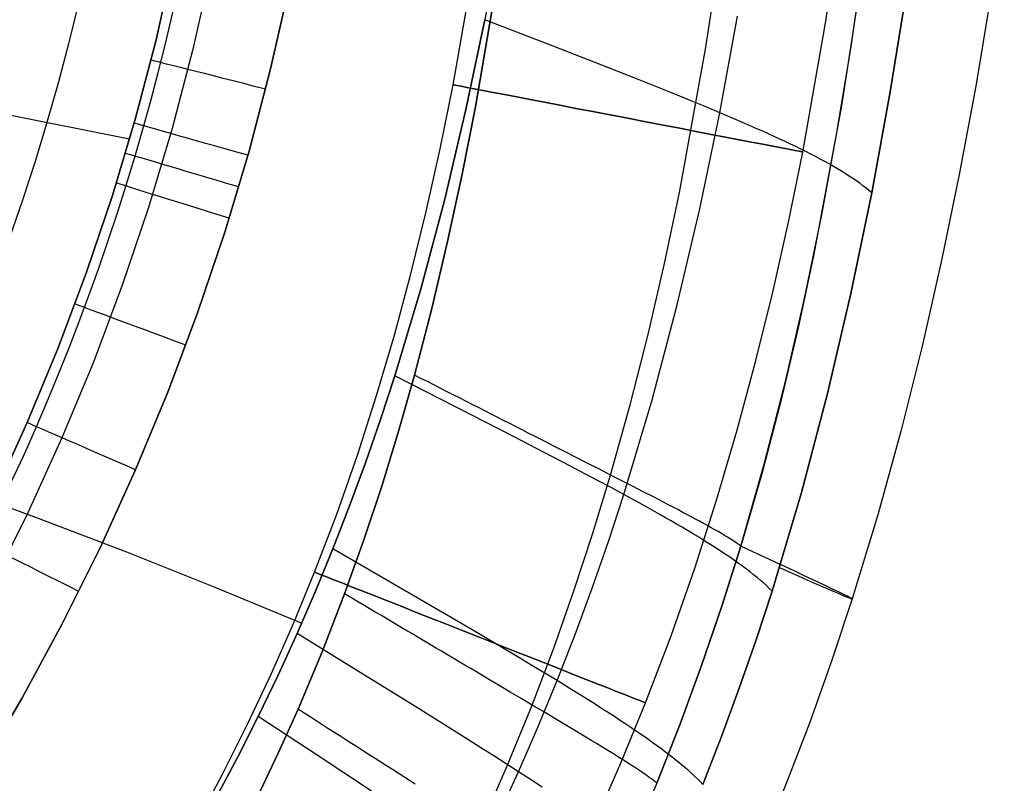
# Model space of a CAD drawing. Extents: x 35614 to 36526, y 4034 to 4838.
# Tile 52 of 79: x 36314 to 36397, y 4202 to 4267. Entities that reach past the tile are written whole.
import ezdxf

# ---------------------------------------------------------------- set-up
doc = ezdxf.new("R2010")
doc.units = 0
doc.layers.add('PREDEFINITO', color=7, linetype='CONTINUOUS')

msp = doc.modelspace()

# ---------------------------------------------------------------- linework, layer by layer
at = {"layer": 'PREDEFINITO'}
for p, q in [((36384.157, 4264.388, -297.202), (36386.189, 4278.643, -297.202)), ((36382.028, 4266.534, -380.007), (36383.663, 4277.616, -380.007)), ((36371.886, 4264.152, -313.407), (36373.747, 4276.266, -313.402)), ((36397.074, 4275.686, -208.45), (36394.669, 4261.042, -208.45)), ((36354.693, 4274.254, -103), (36353.272, 4266.645, -103)), ((36327.068, 4271.596, -310.603), (36325.566, 4264.951, -310.603)), ((36325.566, 4264.951, -310.603), (36327.068, 4271.596, -310.603)), ((36385.279, 4271.934, -297.202), (36383.342, 4259.375, -297.202)), ((36330.2, 4270.911, -317.104), (36328.673, 4264.161, -317.104)), ((36350.612, 4261.158, -380.007), (36352.4, 4271.335, -380.007)), ((36354.439, 4270.757, -319.731), (36352.482, 4259.317, -319.731)), ((36352.482, 4259.317, -319.731), (36354.439, 4270.757, -319.731)), ((36335.22, 4262.495, -319.731), (36336.8, 4269.469, -319.731)), ((36336.8, 4269.469, -319.731), (36335.22, 4262.495, -319.731)), ((36388.844, 4269.101, -137), (36387.457, 4260.562, -137)), ((36387.457, 4260.562, -137), (36388.844, 4269.101, -137)), ((36319.007, 4267.939, -229.731), (36318.186, 4264.605, -229.731)), ((36351.681, 4259.071, -103), (36353.272, 4266.645, -103)), ((36353.272, 4266.645, -103), (36351.681, 4259.071, -103)), ((36358.535, 4264.608, -105.907), (36353.272, 4266.645, -103)), ((36373.091, 4258.807, -115.374), (36374.591, 4266.937, -115.399)), ((36380.078, 4255.498, -380.007), (36382.028, 4266.534, -380.007)), ((36325.566, 4264.951, -310.603), (36323.837, 4258.362, -310.603)), ((36323.837, 4258.362, -310.603), (36325.566, 4264.951, -310.603)), ((36318.186, 4264.605, -229.731), (36317.306, 4261.285, -229.731)), ((36328.673, 4264.161, -317.104), (36326.916, 4257.466, -317.104)), ((36363.662, 4262.608, -108.879), (36358.535, 4264.608, -105.907)), ((36369.682, 4252.091, -313.412), (36371.886, 4264.152, -313.407)), ((36382.984, 4257.285, -297.202), (36384.157, 4264.388, -297.202)), ((36333.403, 4255.58, -319.731), (36335.22, 4262.495, -319.731)), ((36335.22, 4262.495, -319.731), (36333.403, 4255.58, -319.731)), ((36366.141, 4261.629, -110.408), (36363.662, 4262.608, -108.879)), ((36368.548, 4260.669, -111.987), (36366.141, 4261.629, -110.408)), ((36317.306, 4261.285, -229.731), (36316.367, 4257.983, -229.731)), ((36349.523, 4255.778, -380.007), (36350.612, 4261.158, -380.007)), ((36369.72, 4260.196, -112.801), (36368.548, 4260.669, -111.987)), ((36394.669, 4261.042, -208.45), (36393.304, 4253.75, -208.449)), ((36370.868, 4259.728, -113.634), (36369.72, 4260.196, -112.801)), ((36387.457, 4260.562, -137), (36385.899, 4252.054, -137)), ((36385.899, 4252.054, -137), (36387.457, 4260.562, -137)), ((36308.614, 4259.528, -139.731), (36323.333, 4256.595, -310.603)), ((36349.898, 4251.538, -103), (36351.681, 4259.071, -103)), ((36351.681, 4259.071, -103), (36349.898, 4251.538, -103)), ((36352.482, 4259.317, -319.731), (36351.366, 4253.624, -319.731)), ((36351.366, 4253.624, -319.731), (36352.482, 4259.317, -319.731)), ((36371.993, 4259.265, -114.491), (36370.868, 4259.728, -113.634)), ((36373.091, 4258.807, -115.374), (36371.993, 4259.265, -114.491)), ((36383.342, 4259.375, -297.202), (36381.023, 4246.89, -297.202)), ((36323.837, 4258.362, -310.603), (36321.885, 4251.835, -310.604)), ((36321.885, 4251.835, -310.604), (36323.837, 4258.362, -310.603)), ((36371.403, 4250.702, -115.347), (36373.091, 4258.807, -115.374)), ((36374.162, 4258.354, -116.287), (36373.091, 4258.807, -115.374)), ((36375.203, 4257.906, -117.235), (36374.162, 4258.354, -116.287)), ((36316.367, 4257.983, -229.731), (36315.368, 4254.698, -229.731)), ((36326.916, 4257.466, -317.104), (36324.931, 4250.836, -317.104)), ((36376.214, 4257.464, -118.222), (36375.203, 4257.906, -117.235)), ((36376.708, 4257.244, -118.731), (36376.214, 4257.464, -118.222)), ((36377.193, 4257.026, -119.251), (36376.708, 4257.244, -118.731)), ((36377.67, 4256.809, -119.784), (36377.193, 4257.026, -119.251)), ((36378.138, 4256.592, -120.329), (36377.67, 4256.809, -119.784)), ((36378.597, 4256.378, -120.887), (36378.138, 4256.592, -120.329)), ((36381.684, 4250.207, -297.202), (36382.984, 4257.285, -297.202)), ((36348.337, 4250.472, -380.007), (36349.523, 4255.778, -380.007)), ((36379.048, 4256.164, -121.46), (36378.597, 4256.378, -120.887)), ((36379.489, 4255.951, -122.046), (36379.048, 4256.164, -121.46)), ((36379.921, 4255.739, -122.649), (36379.489, 4255.951, -122.046)), ((36380.344, 4255.529, -123.267), (36379.921, 4255.739, -122.649)), ((36331.35, 4248.731, -319.731), (36333.403, 4255.58, -319.731)), ((36333.403, 4255.58, -319.731), (36331.35, 4248.731, -319.731)), ((36378.874, 4249.577, -380.007), (36380.078, 4255.498, -380.007)), ((36380.757, 4255.319, -123.902), (36380.344, 4255.529, -123.267)), ((36381.16, 4255.11, -124.554), (36380.757, 4255.319, -123.902)), ((36381.553, 4254.902, -125.225), (36381.16, 4255.11, -124.554)), ((36381.935, 4254.695, -125.914), (36381.553, 4254.902, -125.225)), ((36315.368, 4254.698, -229.731), (36314.311, 4251.43, -229.731)), ((36382.308, 4254.489, -126.624), (36381.935, 4254.695, -125.914)), ((36382.669, 4254.284, -127.354), (36382.308, 4254.489, -126.624)), ((36383.02, 4254.079, -128.106), (36382.669, 4254.284, -127.354)), ((36383.36, 4253.874, -128.88), (36383.02, 4254.079, -128.106)), ((36351.366, 4253.624, -319.731), (36350.146, 4247.954, -319.731)), ((36350.146, 4247.954, -319.731), (36351.366, 4253.624, -319.731)), ((36383.689, 4253.671, -129.677), (36383.36, 4253.874, -128.88)), ((36384.007, 4253.468, -130.498), (36383.689, 4253.671, -129.677)), ((36384.313, 4253.265, -131.345), (36384.007, 4253.468, -130.498)), ((36384.607, 4253.063, -132.217), (36384.313, 4253.265, -131.345)), ((36393.304, 4253.75, -208.449), (36391.811, 4246.488, -208.449)), ((36384.89, 4252.861, -133.116), (36384.607, 4253.063, -132.217)), ((36385.161, 4252.659, -134.043), (36384.89, 4252.861, -133.116)), ((36385.419, 4252.457, -134.998), (36385.161, 4252.659, -134.043)), ((36385.665, 4252.256, -135.984), (36385.419, 4252.457, -134.998)), ((36321.885, 4251.835, -310.604), (36319.71, 4245.379, -310.604)), ((36319.71, 4245.379, -310.604), (36321.885, 4251.835, -310.604)), ((36347.906, 4244.058, -103), (36349.898, 4251.538, -103)), ((36349.898, 4251.538, -103), (36347.906, 4244.058, -103)), ((36368.423, 4246.093, -313.414), (36369.682, 4252.091, -313.412)), ((36385.899, 4252.054, -137), (36384.147, 4243.584, -137)), ((36384.147, 4243.584, -137), (36385.899, 4252.054, -137)), ((36385.899, 4252.054, -137), (36385.665, 4252.256, -135.984)), ((36314.311, 4251.43, -229.731), (36313.196, 4248.181, -229.731)), ((36324.931, 4250.836, -317.104), (36322.721, 4244.278, -317.104)), ((36369.505, 4242.631, -115.32), (36371.403, 4250.702, -115.347)), ((36347.051, 4245.239, -380.007), (36348.337, 4250.472, -380.007)), ((36380.238, 4243.162, -297.202), (36381.684, 4250.207, -297.202)), ((36377.552, 4243.678, -380.007), (36378.874, 4249.577, -380.007)), ((36329.065, 4241.956, -319.731), (36331.35, 4248.731, -319.731)), ((36331.35, 4248.731, -319.731), (36329.065, 4241.956, -319.731)), ((36350.146, 4247.954, -319.731), (36348.811, 4242.313, -319.731)), ((36348.811, 4242.313, -319.731), (36350.146, 4247.954, -319.731)), ((36381.023, 4246.89, -297.202), (36379.69, 4240.686, -297.202)), ((36367.045, 4240.122, -313.416), (36368.423, 4246.093, -313.414)), ((36391.811, 4246.488, -208.449), (36390.175, 4239.26, -208.449)), ((36319.71, 4245.379, -310.604), (36317.316, 4239.002, -310.604)), ((36317.316, 4239.002, -310.604), (36319.71, 4245.379, -310.604)), ((36345.658, 4240.077, -380.007), (36347.051, 4245.239, -380.007)), ((36322.721, 4244.278, -317.104), (36320.288, 4237.798, -317.104)), ((36345.684, 4236.643, -103), (36347.906, 4244.058, -103)), ((36347.906, 4244.058, -103), (36345.684, 4236.643, -103)), ((36376.106, 4237.808, -380.007), (36377.552, 4243.678, -380.007)), ((36384.147, 4243.584, -137), (36382.177, 4235.16, -137)), ((36382.177, 4235.16, -137), (36384.147, 4243.584, -137)), ((36367.374, 4234.606, -115.292), (36369.505, 4242.631, -115.32)), ((36378.63, 4236.155, -297.202), (36380.238, 4243.162, -297.202)), ((36326.55, 4235.263, -319.731), (36329.065, 4241.956, -319.731)), ((36329.065, 4241.956, -319.731), (36326.55, 4235.263, -319.731)), ((36348.811, 4242.313, -319.731), (36347.353, 4236.705, -319.731)), ((36347.353, 4236.705, -319.731), (36348.811, 4242.313, -319.731)), ((36344.154, 4234.983, -380.007), (36345.658, 4240.077, -380.007)), ((36365.537, 4234.184, -313.418), (36367.045, 4240.122, -313.416)), ((36379.69, 4240.686, -297.202), (36378.226, 4234.514, -297.202)), ((36390.175, 4239.26, -208.449), (36388.38, 4232.075, -208.448)), ((36317.316, 4239.002, -310.604), (36314.705, 4232.71, -310.604)), ((36314.705, 4232.71, -310.604), (36317.316, 4239.002, -310.604)), ((36320.288, 4237.798, -317.104), (36317.635, 4231.406, -317.104)), ((36374.532, 4231.971, -380.007), (36376.106, 4237.808, -380.007)), ((36344.482, 4232.964, -103), (36345.684, 4236.643, -103)), ((36345.684, 4236.643, -103), (36344.482, 4232.964, -103)), ((36350.81, 4234.03, -105.873), (36345.684, 4236.643, -103)), ((36347.353, 4236.705, -319.731), (36346.034, 4232.051, -319.731)), ((36346.034, 4232.051, -319.731), (36347.353, 4236.705, -319.731)), ((36347.896, 4236.428, -319.715), (36347.353, 4236.705, -319.731)), ((36348.439, 4236.152, -319.686), (36347.896, 4236.428, -319.715)), ((36348.981, 4235.876, -319.645), (36348.439, 4236.152, -319.686)), ((36349.523, 4235.601, -319.591), (36348.981, 4235.876, -319.645)), ((36376.842, 4229.194, -297.202), (36378.63, 4236.155, -297.202)), ((36323.807, 4228.66, -319.731), (36326.55, 4235.263, -319.731)), ((36326.55, 4235.263, -319.731), (36323.807, 4228.66, -319.731)), ((36342.534, 4229.956, -380.007), (36344.154, 4234.983, -380.007)), ((36350.063, 4235.326, -319.526), (36349.523, 4235.601, -319.591)), ((36350.602, 4235.052, -319.447), (36350.063, 4235.326, -319.526)), ((36351.14, 4234.778, -319.357), (36350.602, 4235.052, -319.447)), ((36382.177, 4235.16, -137), (36379.966, 4226.797, -137)), ((36379.966, 4226.798, -137), (36382.177, 4235.16, -137)), ((36351.676, 4234.505, -319.255), (36351.14, 4234.778, -319.357)), ((36352.211, 4234.233, -319.141), (36351.676, 4234.505, -319.255)), ((36352.745, 4233.961, -319.015), (36352.211, 4234.233, -319.141)), ((36363.888, 4228.282, -313.42), (36365.537, 4234.184, -313.418)), ((36364.989, 4226.641, -115.264), (36367.374, 4234.606, -115.292)), ((36378.226, 4234.514, -297.202), (36376.619, 4228.379, -297.202)), ((36355.803, 4231.47, -108.813), (36350.81, 4234.03, -105.873)), ((36353.277, 4233.69, -318.877), (36352.745, 4233.961, -319.015)), ((36353.807, 4233.421, -318.727), (36353.277, 4233.69, -318.877)), ((36354.335, 4233.151, -318.565), (36353.807, 4233.421, -318.727)), ((36314.705, 4232.71, -310.604), (36311.88, 4226.51, -310.604)), ((36311.88, 4226.51, -310.604), (36314.705, 4232.71, -310.604)), ((36343.215, 4229.307, -103), (36344.482, 4232.964, -103)), ((36344.482, 4232.964, -103), (36343.215, 4229.307, -103)), ((36354.862, 4232.883, -318.392), (36354.335, 4233.151, -318.565)), ((36355.386, 4232.616, -318.208), (36354.862, 4232.883, -318.392)), ((36355.909, 4232.35, -318.012), (36355.386, 4232.616, -318.208)), ((36346.034, 4232.051, -319.731), (36344.616, 4227.426, -319.731)), ((36344.616, 4227.426, -319.731), (36346.034, 4232.051, -319.731)), ((36356.429, 4232.085, -317.805), (36355.909, 4232.35, -318.012)), ((36356.947, 4231.822, -317.587), (36356.429, 4232.085, -317.805)), ((36357.462, 4231.559, -317.358), (36356.947, 4231.822, -317.587)), ((36372.823, 4226.174, -380.007), (36374.532, 4231.971, -380.007)), ((36388.38, 4232.075, -208.448), (36386.41, 4224.936, -208.448)), ((36317.635, 4231.406, -317.104), (36314.764, 4225.108, -317.104)), ((36358.218, 4230.221, -110.329), (36355.803, 4231.47, -108.813)), ((36357.975, 4231.298, -317.118), (36357.462, 4231.559, -317.358)), ((36358.485, 4231.038, -316.867), (36357.975, 4231.298, -317.118)), ((36358.993, 4230.779, -316.605), (36358.485, 4231.038, -316.867)), ((36359.999, 4230.267, -316.05), (36358.993, 4230.779, -316.605)), ((36340.792, 4224.995, -380.007), (36342.534, 4229.956, -380.007)), ((36360.562, 4228.998, -111.895), (36358.218, 4230.221, -110.329)), ((36360.993, 4229.76, -315.453), (36359.999, 4230.267, -316.05)), ((36341.882, 4225.673, -103), (36343.215, 4229.307, -103)), ((36343.215, 4229.307, -103), (36341.882, 4225.673, -103)), ((36361.973, 4229.26, -314.815), (36360.993, 4229.76, -315.453)), ((36362.939, 4228.767, -314.137), (36361.973, 4229.26, -314.815)), ((36374.856, 4222.286, -297.202), (36376.842, 4229.194, -297.202)), ((36320.84, 4222.155, -319.731), (36323.807, 4228.66, -319.731)), ((36323.807, 4228.66, -319.731), (36320.84, 4222.155, -319.731)), ((36361.704, 4228.397, -112.703), (36360.562, 4228.998, -111.895)), ((36362.823, 4227.804, -113.532), (36361.704, 4228.397, -112.703)), ((36362.396, 4223.388, -313.421), (36363.888, 4228.282, -313.42)), ((36363.888, 4228.282, -313.42), (36362.939, 4228.767, -314.137)), ((36364.82, 4227.806, -312.664), (36363.888, 4228.282, -313.42)), ((36376.619, 4228.379, -297.202), (36374.856, 4222.286, -297.202)), ((36307.919, 4227.468, -88.862), (36315.543, 4224.676, -92.244)), ((36344.616, 4227.426, -319.731), (36343.094, 4222.832, -319.731)), ((36343.094, 4222.832, -319.731), (36344.616, 4227.426, -319.731)), ((36363.918, 4227.219, -114.385), (36362.823, 4227.804, -113.532)), ((36365.732, 4227.338, -311.871), (36364.82, 4227.806, -312.664)), ((36363.694, 4222.686, -115.251), (36364.989, 4226.641, -115.264)), ((36364.989, 4226.641, -115.264), (36363.918, 4227.219, -114.385)), ((36366.032, 4226.072, -116.175), (36364.989, 4226.641, -115.264)), ((36366.623, 4226.88, -311.041), (36365.732, 4227.338, -311.871)), ((36367.491, 4226.433, -310.176), (36366.623, 4226.88, -311.041)), ((36377.492, 4218.509, -137), (36379.966, 4226.798, -137)), ((36379.966, 4226.797, -137), (36377.492, 4218.509, -137)), ((36367.047, 4225.511, -117.121), (36366.032, 4226.072, -116.175)), ((36368.333, 4225.997, -309.275), (36367.491, 4226.433, -310.176)), ((36368.743, 4225.783, -308.812), (36368.333, 4225.997, -309.275)), ((36369.146, 4225.573, -308.34), (36368.743, 4225.783, -308.812)), ((36370.974, 4220.423, -380.007), (36372.823, 4226.174, -380.007)), ((36314.764, 4225.108, -317.104), (36311.68, 4218.912, -317.104)), ((36338.923, 4220.097, -380.007), (36340.792, 4224.995, -380.007)), ((36340.481, 4222.065, -103), (36341.882, 4225.673, -103)), ((36341.882, 4225.673, -103), (36340.481, 4222.065, -103)), ((36368.033, 4224.958, -118.107), (36367.047, 4225.511, -117.121)), ((36368.514, 4224.685, -118.616), (36368.033, 4224.958, -118.107)), ((36369.541, 4225.366, -307.86), (36369.146, 4225.573, -308.34)), ((36369.928, 4225.162, -307.371), (36369.541, 4225.366, -307.86)), ((36370.307, 4224.962, -306.874), (36369.928, 4225.162, -307.371)), ((36370.676, 4224.766, -306.369), (36370.307, 4224.962, -306.874)), ((36386.41, 4224.936, -208.448), (36384.25, 4217.852, -208.448)), ((36315.543, 4224.676, -92.244), (36323.075, 4221.799, -95.729)), ((36368.987, 4224.414, -119.137), (36368.514, 4224.685, -118.616)), ((36369.452, 4224.145, -119.669), (36368.987, 4224.414, -119.137)), ((36369.909, 4223.878, -120.215), (36369.452, 4224.145, -119.669)), ((36371.036, 4224.573, -305.855), (36370.676, 4224.766, -306.369)), ((36371.385, 4224.385, -305.334), (36371.036, 4224.573, -305.855)), ((36371.724, 4224.201, -304.804), (36371.385, 4224.385, -305.334)), ((36372.051, 4224.021, -304.267), (36371.724, 4224.201, -304.804)), ((36360.797, 4218.525, -313.422), (36362.396, 4223.388, -313.421)), ((36370.357, 4223.614, -120.775), (36369.909, 4223.878, -120.215)), ((36370.796, 4223.351, -121.348), (36370.357, 4223.614, -120.775)), ((36371.227, 4223.091, -121.937), (36370.796, 4223.351, -121.348)), ((36372.367, 4223.846, -303.721), (36372.051, 4224.021, -304.267)), ((36372.67, 4223.676, -303.168), (36372.367, 4223.846, -303.721)), ((36372.961, 4223.511, -302.606), (36372.67, 4223.676, -303.168)), ((36373.237, 4223.351, -302.037), (36372.961, 4223.511, -302.606)), ((36373.499, 4223.196, -301.46), (36373.237, 4223.351, -302.037)), ((36343.094, 4222.832, -319.731), (36341.463, 4218.272, -319.731)), ((36341.463, 4218.272, -319.731), (36343.094, 4222.832, -319.731)), ((36362.329, 4218.753, -115.238), (36363.694, 4222.686, -115.251)), ((36371.648, 4222.832, -122.541), (36371.227, 4223.091, -121.937)), ((36372.061, 4222.576, -123.161), (36371.648, 4222.832, -122.541)), ((36372.464, 4222.322, -123.799), (36372.061, 4222.576, -123.161)), ((36373.745, 4223.047, -300.875), (36373.499, 4223.196, -301.46)), ((36373.976, 4222.904, -300.283), (36373.745, 4223.047, -300.875)), ((36374.189, 4222.767, -299.682), (36373.976, 4222.904, -300.283)), ((36374.385, 4222.636, -299.074), (36374.189, 4222.767, -299.682)), ((36374.562, 4222.513, -298.458), (36374.385, 4222.636, -299.074)), ((36374.72, 4222.396, -297.834), (36374.562, 4222.513, -298.458)), ((36317.652, 4215.755, -319.731), (36320.84, 4222.155, -319.731)), ((36320.84, 4222.155, -319.731), (36317.652, 4215.755, -319.731)), ((36323.075, 4221.799, -95.729), (36330.512, 4218.838, -99.314)), ((36339.011, 4218.485, -103), (36340.481, 4222.065, -103)), ((36340.481, 4222.065, -103), (36339.011, 4218.485, -103)), ((36345.497, 4219.155, -105.856), (36340.481, 4222.065, -103)), ((36372.857, 4222.07, -124.455), (36372.464, 4222.322, -123.799)), ((36373.241, 4221.819, -125.129), (36372.857, 4222.07, -124.455)), ((36373.614, 4221.571, -125.822), (36373.241, 4221.819, -125.129)), ((36373.258, 4217.236, -297.202), (36374.856, 4222.286, -297.202)), ((36374.856, 4222.286, -297.202), (36373.258, 4217.236, -297.202)), ((36374.79, 4222.34, -297.519), (36374.72, 4222.396, -297.834)), ((36374.856, 4222.286, -297.202), (36374.79, 4222.34, -297.519)), ((36373.978, 4221.325, -126.536), (36373.614, 4221.571, -125.822)), ((36374.331, 4221.081, -127.271), (36373.978, 4221.325, -126.536)), ((36374.674, 4220.838, -128.028), (36374.331, 4221.081, -127.271)), ((36375.007, 4220.598, -128.807), (36374.674, 4220.838, -128.028)), ((36337.145, 4215.78, -380.007), (36338.923, 4220.097, -380.007)), ((36368.979, 4214.722, -380.007), (36370.974, 4220.423, -380.007)), ((36375.328, 4220.359, -129.61), (36375.007, 4220.598, -128.807)), ((36375.639, 4220.122, -130.438), (36375.328, 4220.359, -129.61)), ((36375.938, 4219.887, -131.292), (36375.639, 4220.122, -130.438)), ((36350.384, 4216.307, -108.782), (36345.497, 4219.155, -105.856)), ((36376.226, 4219.653, -132.171), (36375.938, 4219.887, -131.292)), ((36376.503, 4219.421, -133.078), (36376.226, 4219.653, -132.171)), ((36376.768, 4219.191, -134.014), (36376.503, 4219.421, -133.078)), ((36377.021, 4218.962, -134.979), (36376.768, 4219.191, -134.014)), ((36330.512, 4218.838, -99.314), (36337.85, 4215.795, -103)), ((36337.469, 4214.935, -103), (36339.011, 4218.485, -103)), ((36339.011, 4218.485, -103), (36337.469, 4214.935, -103)), ((36359.087, 4213.696, -313.423), (36360.797, 4218.525, -313.422)), ((36360.892, 4214.843, -115.225), (36362.329, 4218.753, -115.238)), ((36377.492, 4218.509, -137), (36376.149, 4214.398, -137)), ((36376.149, 4214.398, -137), (36377.492, 4218.509, -137)), ((36377.262, 4218.735, -135.974), (36377.021, 4218.962, -134.979)), ((36377.492, 4218.509, -137), (36377.262, 4218.735, -135.974)), ((36341.463, 4218.272, -319.731), (36339.571, 4213.386, -319.731)), ((36339.571, 4213.386, -319.731), (36341.463, 4218.272, -319.731)), ((36341.981, 4217.965, -319.715), (36341.463, 4218.272, -319.731)), ((36342.499, 4217.658, -319.686), (36341.981, 4217.965, -319.715)), ((36343.017, 4217.352, -319.645), (36342.499, 4217.658, -319.686)), ((36384.25, 4217.852, -208.448), (36382.53, 4212.672, -208.447)), ((36343.533, 4217.046, -319.592), (36343.017, 4217.352, -319.645)), ((36344.049, 4216.741, -319.526), (36343.533, 4217.046, -319.592)), ((36344.563, 4216.436, -319.448), (36344.049, 4216.741, -319.526)), ((36371.545, 4212.221, -297.202), (36373.258, 4217.236, -297.202)), ((36373.258, 4217.236, -297.202), (36371.545, 4212.221, -297.202)), ((36345.076, 4216.132, -319.358), (36344.563, 4216.436, -319.448)), ((36345.588, 4215.829, -319.256), (36345.076, 4216.132, -319.358)), ((36346.099, 4215.526, -319.142), (36345.588, 4215.829, -319.256)), ((36352.748, 4214.92, -110.291), (36350.384, 4216.307, -108.782)), ((36314.248, 4209.467, -319.731), (36317.652, 4215.755, -319.731)), ((36317.652, 4215.755, -319.731), (36314.248, 4209.467, -319.731)), ((36335.264, 4211.514, -380.007), (36337.145, 4215.78, -380.007)), ((36346.608, 4215.225, -319.016), (36346.099, 4215.526, -319.142)), ((36347.116, 4214.924, -318.878), (36346.608, 4215.225, -319.016)), ((36335.855, 4211.417, -103), (36337.469, 4214.935, -103)), ((36337.469, 4214.935, -103), (36335.855, 4211.417, -103)), ((36342.419, 4211.878, -105.849), (36337.469, 4214.935, -103)), ((36347.622, 4214.624, -318.728), (36347.116, 4214.924, -318.878)), ((36348.127, 4214.325, -318.567), (36347.622, 4214.624, -318.728)), ((36348.63, 4214.027, -318.394), (36348.127, 4214.325, -318.567)), ((36355.043, 4213.564, -111.852), (36352.748, 4214.92, -110.291)), ((36359.379, 4210.957, -115.212), (36360.892, 4214.843, -115.225)), ((36366.831, 4209.078, -380.007), (36368.979, 4214.722, -380.007)), ((36376.149, 4214.398, -137), (36374.733, 4210.311, -137)), ((36374.733, 4210.311, -137), (36376.149, 4214.398, -137)), ((36339.571, 4213.386, -319.731), (36337.537, 4208.545, -319.731)), ((36337.537, 4208.545, -319.731), (36339.571, 4213.386, -319.731)), ((36349.131, 4213.73, -318.21), (36348.63, 4214.027, -318.394)), ((36349.63, 4213.434, -318.014), (36349.131, 4213.73, -318.21)), ((36350.127, 4213.14, -317.808), (36349.63, 4213.434, -318.014)), ((36356.161, 4212.898, -112.657), (36355.043, 4213.564, -111.852)), ((36357.264, 4208.906, -313.423), (36359.087, 4213.696, -313.423)), ((36350.622, 4212.846, -317.59), (36350.127, 4213.14, -317.808)), ((36351.114, 4212.554, -317.36), (36350.622, 4212.846, -317.59)), ((36351.604, 4212.264, -317.12), (36351.114, 4212.554, -317.36)), ((36357.257, 4212.242, -113.484), (36356.161, 4212.898, -112.657)), ((36382.53, 4212.672, -208.447), (36380.696, 4207.527, -208.447)), ((36347.243, 4208.886, -108.768), (36342.419, 4211.878, -105.849)), ((36352.092, 4211.974, -316.87), (36351.604, 4212.264, -317.12)), ((36352.578, 4211.687, -316.608), (36352.092, 4211.974, -316.87)), ((36353.54, 4211.116, -316.053), (36352.578, 4211.687, -316.608)), ((36358.33, 4211.595, -114.334), (36357.257, 4212.242, -113.484)), ((36369.716, 4207.244, -297.202), (36371.545, 4212.221, -297.202)), ((36371.545, 4212.221, -297.202), (36369.716, 4207.244, -297.202)), ((36333.28, 4207.297, -380.007), (36335.264, 4211.514, -380.007)), ((36334.171, 4207.933, -103), (36335.855, 4211.417, -103)), ((36335.855, 4211.417, -103), (36334.171, 4207.933, -103)), ((36354.491, 4210.552, -315.456), (36353.54, 4211.116, -316.053)), ((36357.789, 4207.101, -115.2), (36359.379, 4210.957, -115.212)), ((36359.379, 4210.957, -115.212), (36358.33, 4211.595, -114.334)), ((36360.401, 4210.33, -116.122), (36359.379, 4210.957, -115.212)), ((36355.43, 4209.995, -314.818), (36354.491, 4210.552, -315.456)), ((36356.354, 4209.446, -314.14), (36355.43, 4209.995, -314.818)), ((36361.396, 4209.714, -117.067), (36360.401, 4210.33, -116.122)), ((36374.733, 4210.311, -137), (36373.241, 4206.252, -137)), ((36373.241, 4206.252, -137), (36374.733, 4210.311, -137)), ((36310.631, 4203.3, -319.731), (36314.248, 4209.467, -319.731)), ((36314.248, 4209.467, -319.731), (36310.631, 4203.3, -319.731)), ((36357.264, 4208.906, -313.423), (36356.354, 4209.446, -314.14)), ((36362.362, 4209.108, -118.052), (36361.396, 4209.714, -117.067)), ((36337.537, 4208.545, -319.731), (36335.867, 4204.843, -319.731)), ((36335.867, 4204.843, -319.731), (36337.537, 4208.545, -319.731)), ((36338.042, 4208.222, -319.715), (36337.537, 4208.545, -319.731)), ((36349.576, 4207.43, -110.274), (36347.243, 4208.886, -108.768)), ((36355.166, 4203.776, -313.424), (36357.264, 4208.906, -313.423)), ((36358.157, 4208.375, -312.668), (36357.264, 4208.906, -313.423)), ((36359.032, 4207.854, -311.875), (36358.157, 4208.375, -312.668)), ((36362.834, 4208.808, -118.561), (36362.362, 4209.108, -118.052)), ((36363.298, 4208.512, -119.082), (36362.834, 4208.808, -118.561)), ((36363.754, 4208.219, -119.615), (36363.298, 4208.512, -119.082)), ((36364.784, 4204.097, -380.007), (36366.831, 4209.078, -380.007)), ((36332.418, 4204.482, -103), (36334.171, 4207.933, -103)), ((36334.171, 4207.933, -103), (36332.418, 4204.482, -103)), ((36339.052, 4204.73, -105.842), (36334.171, 4207.933, -103)), ((36338.546, 4207.9, -319.686), (36338.042, 4208.222, -319.715)), ((36339.05, 4207.578, -319.646), (36338.546, 4207.9, -319.686)), ((36339.552, 4207.257, -319.592), (36339.05, 4207.578, -319.646)), ((36359.887, 4207.343, -311.046), (36359.032, 4207.854, -311.875)), ((36364.203, 4207.928, -120.161), (36363.754, 4208.219, -119.615)), ((36364.642, 4207.64, -120.721), (36364.203, 4207.928, -120.161)), ((36365.074, 4207.354, -121.295), (36364.642, 4207.64, -120.721)), ((36380.696, 4207.527, -208.447), (36378.746, 4202.421, -208.447)), ((36331.195, 4203.131, -380.007), (36333.28, 4207.297, -380.007)), ((36340.054, 4206.936, -319.527), (36339.552, 4207.257, -319.592)), ((36340.555, 4206.616, -319.449), (36340.054, 4206.936, -319.527)), ((36351.842, 4206.007, -111.832), (36349.576, 4207.43, -110.274)), ((36356.124, 4203.277, -115.188), (36357.789, 4207.101, -115.2)), ((36360.72, 4206.845, -310.181), (36359.887, 4207.343, -311.046)), ((36361.529, 4206.36, -309.28), (36360.72, 4206.845, -310.181)), ((36365.497, 4207.072, -121.885), (36365.074, 4207.354, -121.295)), ((36365.911, 4206.792, -122.49), (36365.497, 4207.072, -121.885)), ((36366.316, 4206.515, -123.111), (36365.911, 4206.792, -122.49)), ((36367.773, 4202.309, -297.202), (36369.716, 4207.244, -297.202)), ((36369.716, 4207.244, -297.202), (36367.773, 4202.309, -297.202)), ((36341.055, 4206.296, -319.359), (36340.555, 4206.616, -319.449)), ((36341.553, 4205.978, -319.257), (36341.055, 4206.296, -319.359)), ((36342.051, 4205.66, -319.143), (36341.553, 4205.978, -319.257)), ((36352.946, 4205.309, -112.636), (36351.842, 4206.007, -111.832)), ((36361.923, 4206.122, -308.817), (36361.529, 4206.36, -309.28)), ((36362.31, 4205.888, -308.345), (36361.923, 4206.122, -308.817)), ((36362.69, 4205.658, -307.865), (36362.31, 4205.888, -308.345)), ((36366.712, 4206.241, -123.75), (36366.316, 4206.515, -123.111)), ((36367.098, 4205.969, -124.407), (36366.712, 4206.241, -123.75)), ((36367.475, 4205.701, -125.083), (36367.098, 4205.969, -124.407)), ((36373.241, 4206.252, -137), (36371.672, 4202.221, -137)), ((36371.672, 4202.221, -137), (36373.241, 4206.252, -137)), ((36342.547, 4205.343, -319.017), (36342.051, 4205.66, -319.143)), ((36343.041, 4205.026, -318.879), (36342.547, 4205.343, -319.017)), ((36343.534, 4204.711, -318.729), (36343.041, 4205.026, -318.879)), ((36354.028, 4204.621, -113.461), (36352.946, 4205.309, -112.636)), ((36363.061, 4205.432, -307.376), (36362.69, 4205.658, -307.865)), ((36363.425, 4205.21, -306.879), (36363.061, 4205.432, -307.376)), ((36363.779, 4204.993, -306.374), (36363.425, 4205.21, -306.879)), ((36367.843, 4205.435, -125.778), (36367.475, 4205.701, -125.083)), ((36368.201, 4205.172, -126.494), (36367.843, 4205.435, -125.778)), ((36368.549, 4204.911, -127.231), (36368.201, 4205.172, -126.494)), ((36330.599, 4201.067, -103), (36332.418, 4204.482, -103)), ((36332.418, 4204.482, -103), (36330.599, 4201.067, -103)), ((36335.867, 4204.843, -319.731), (36334.112, 4201.172, -319.731)), ((36334.112, 4201.172, -319.731), (36335.867, 4204.843, -319.731)), ((36343.807, 4201.597, -108.754), (36339.052, 4204.73, -105.842)), ((36344.026, 4204.397, -318.568), (36343.534, 4204.711, -318.729)), ((36344.515, 4204.083, -318.395), (36344.026, 4204.397, -318.568)), ((36355.088, 4203.944, -114.311), (36354.028, 4204.621, -113.461)), ((36364.125, 4204.78, -305.86), (36363.779, 4204.993, -306.374)), ((36364.46, 4204.572, -305.339), (36364.125, 4204.78, -305.86)), ((36364.785, 4204.369, -304.809), (36364.46, 4204.572, -305.339)), ((36365.1, 4204.171, -304.271), (36364.785, 4204.369, -304.809)), ((36368.887, 4204.653, -127.991), (36368.549, 4204.911, -127.231)), ((36369.214, 4204.398, -128.773), (36368.887, 4204.653, -127.991)), ((36369.531, 4204.146, -129.579), (36369.214, 4204.398, -128.773)), ((36345.003, 4203.771, -318.211), (36344.515, 4204.083, -318.395)), ((36345.489, 4203.46, -318.016), (36345.003, 4203.771, -318.211)), ((36345.974, 4203.151, -317.809), (36345.489, 4203.46, -318.016)), ((36352.932, 4198.698, -313.425), (36355.166, 4203.776, -313.424)), ((36356.124, 4203.277, -115.188), (36355.088, 4203.944, -114.311)), ((36362.613, 4199.167, -380.007), (36364.784, 4204.097, -380.007)), ((36365.403, 4203.979, -303.726), (36365.1, 4204.171, -304.271)), ((36365.693, 4203.792, -303.172), (36365.403, 4203.979, -303.726)), ((36365.971, 4203.612, -302.611), (36365.693, 4203.792, -303.172)), ((36366.236, 4203.437, -302.041), (36365.971, 4203.612, -302.611)), ((36366.486, 4203.27, -301.464), (36366.236, 4203.437, -302.041)), ((36369.838, 4203.896, -130.41), (36369.531, 4204.146, -129.579)), ((36370.133, 4203.649, -131.266), (36369.838, 4203.896, -130.41)), ((36370.418, 4203.405, -132.15), (36370.133, 4203.649, -131.266)), ((36370.692, 4203.163, -133.06), (36370.418, 4203.405, -132.15)), ((36329.009, 4199.016, -380.007), (36331.195, 4203.131, -380.007)), ((36346.456, 4202.842, -317.591), (36345.974, 4203.151, -317.809)), ((36346.936, 4202.535, -317.362), (36346.456, 4202.842, -317.591)), ((36347.414, 4202.23, -317.122), (36346.936, 4202.535, -317.362)), ((36354.382, 4199.487, -115.177), (36356.124, 4203.277, -115.188)), ((36357.134, 4202.622, -116.097), (36356.124, 4203.277, -115.188)), ((36358.117, 4201.978, -117.042), (36357.134, 4202.622, -116.097)), ((36366.722, 4203.109, -300.879), (36366.486, 4203.27, -301.464)), ((36366.942, 4202.956, -300.286), (36366.722, 4203.109, -300.879)), ((36367.145, 4202.81, -299.685), (36366.942, 4202.956, -300.286)), ((36367.33, 4202.672, -299.076), (36367.145, 4202.81, -299.685)), ((36367.498, 4202.542, -298.459), (36367.33, 4202.672, -299.076)), ((36367.574, 4202.481, -298.148), (36367.498, 4202.542, -298.459)), ((36370.954, 4202.924, -134), (36370.692, 4203.163, -133.06)), ((36371.205, 4202.687, -134.969), (36370.954, 4202.924, -134)), ((36371.445, 4202.453, -135.969), (36371.205, 4202.687, -134.969)), ((36367.773, 4202.309, -297.202), (36365.546, 4197.029, -297.202)), ((36367.645, 4202.421, -297.834), (36367.574, 4202.481, -298.148)), ((36367.712, 4202.364, -297.519), (36367.645, 4202.421, -297.834)), ((36367.773, 4202.309, -297.202), (36367.712, 4202.364, -297.519)), ((36371.672, 4202.221, -137), (36371.445, 4202.453, -135.969)), ((36378.746, 4202.421, -208.447), (36376.679, 4197.355, -208.446))]:
    msp.add_line(p, q, dxfattribs=at)
at = {"layer": 'PREDEFINITO', "extrusion": (0.188607, 0.982053, 2.18443e-07)}
msp.add_circle((-34909.531, -380.013, 11040.666), 15.002, dxfattribs=at)
at = {"layer": 'PREDEFINITO', "extrusion": (0.367218, 0.930135, 2.06891e-07)}
msp.add_circle((-32265.405, -380.015, 17269.57), 15.002, dxfattribs=at)
at = {"layer": 'PREDEFINITO', "extrusion": (3.24248e-08, 4.02705e-16, 1)}
msp.add_arc((36132.046, 4312.186, -319.73), 200, 270, 360, dxfattribs=at)
at = {"layer": 'PREDEFINITO', "extrusion": (3.24248e-08, -2.05302e-16, 1)}
msp.add_arc((36132.046, 4312.186, -139.73), 184.252, 270, 360, dxfattribs=at)
at = {"layer": 'PREDEFINITO', "extrusion": (0.245761, 0.96933, -7.97094e-09)}
msp.add_arc((-34173.285, -309.731, 13059.797), 10, 270.00001, 354.99891, dxfattribs=at)
at = {"layer": 'PREDEFINITO', "extrusion": (0.272355, 0.962197, 2.2376e-09)}
msp.add_arc((-33800.856, -309.731, 13989.916), 10, 269.99999, 354.99861, dxfattribs=at)
at = {"layer": 'PREDEFINITO', "extrusion": (0.285067, 0.958508, -6.24941e-08)}
msp.add_arc((-33612.745, -309.73, 14433.306), 10, 270, 354.99849, dxfattribs=at)
at = {"layer": 'PREDEFINITO', "extrusion": (0.297766, 0.954639, 5.77464e-08)}
msp.add_arc((-33418.193, -309.732, 14875.487), 10, 270.00001, 354.99838, dxfattribs=at)
at = {"layer": 'PREDEFINITO', "extrusion": (0.348917, 0.937154, -3.48957e-08)}
msp.add_arc((-32565.841, -309.73, 16648.277), 10, 270, 354.99772, dxfattribs=at)
at = {"layer": 'PREDEFINITO', "extrusion": (0.399054, 0.916927, 6.84088e-09)}
msp.add_arc((-31618.827, -309.731, 18372.607), 10, 270, 354.99701, dxfattribs=at)
at = {"layer": 'PREDEFINITO', "extrusion": (0.448048, 0.894009, -1.47824e-07)}
msp.add_arc((-30579.482, -309.728, 20044.045), 10, 269.99999, 354.99617, dxfattribs=at)
at = {"layer": 'PREDEFINITO', "extrusion": (0.412304, 0.911044, 0.001881)}
msp.add_arc((-31023.966, -243.849, 18843.631), 384.721, 169.30488, 193.34579, dxfattribs=at)

doc.saveas('drawing.dxf')
